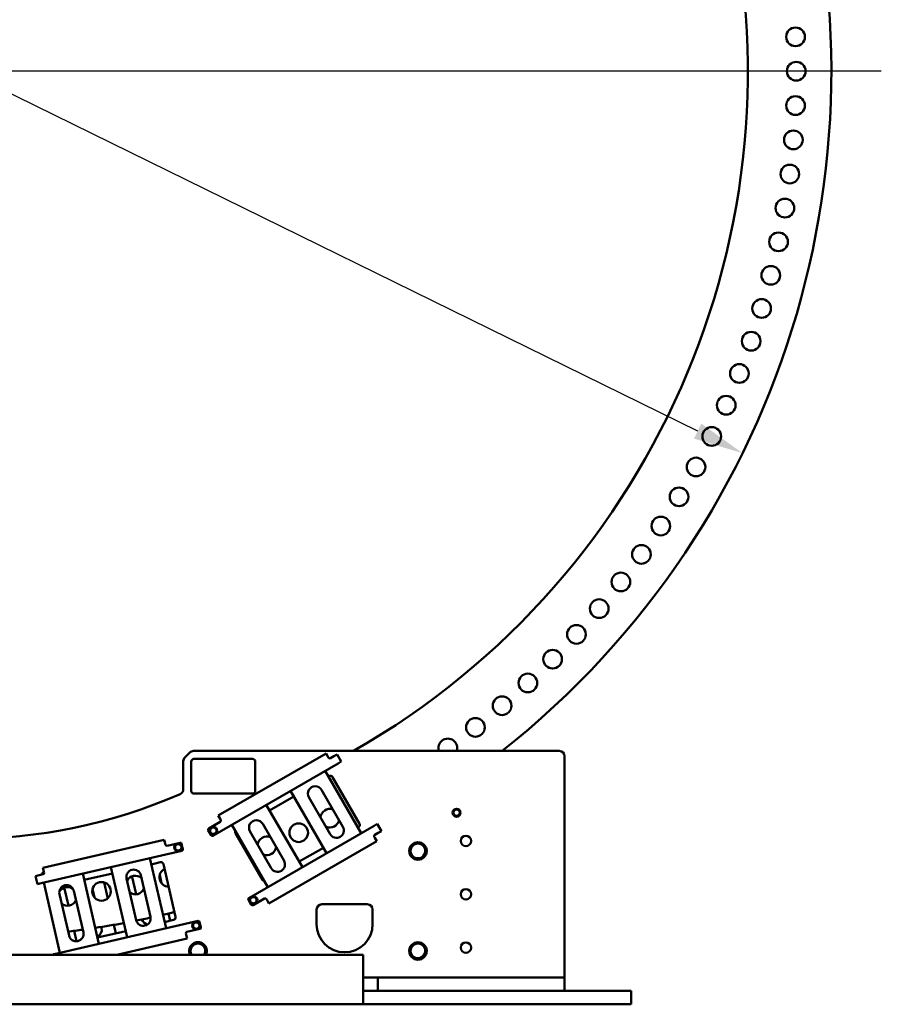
# Model space of a CAD drawing. Header units: millimetres. Extents: x 0 to 63075, y 0 to 44550.
# Tile 30 of 49: x 53822 to 57053, y 23304 to 26997. Entities that reach past the tile are written whole.
import ezdxf

# ---------------------------------------------------------------- set-up
doc = ezdxf.new("R2010")
doc.units = ezdxf.units.MM
doc.header["$LTSCALE"] = 75
for name, color, linetype, lineweight in [('Center Mark (ISO)', 7, 'Continuous', 25), ('Dimension (ISO)', 7, 'Continuous', 25), ('Visible (ISO)', 7, 'Continuous', 50)]:
    doc.layers.add(name, color=color, linetype=linetype, lineweight=lineweight)
doc.styles.add('Note Text (ISO)', font='tahoma.ttf')
doc.dimstyles.new('Default (ISO)', dxfattribs={"dimscale": 75, "dimtxt": 2, "dimasz": 2.5, "dimexe": 3.175, "dimexo": 0, "dimgap": 0.762, "dimtad": 1, "dimrnd": 1e-08, "dimtxsty": 'Note Text (ISO)', "dimcen": 0.09, "dimdle": 10, "dimclrd": 256, "dimclre": 256, "dimclrt": 256, "dimazin": 2, "dimtfac": 1, "dimtmove": 0, "dimatfit": 3, "dimfxl": 1, "dimtolj": 1, "dimtzin": 0, "dimlwd": -1, "dimlwe": -1, "dimarcsym": 0})

# ---------------------------------------------------------------- blocks, each defined once
blk = doc.blocks.new('*D11')
at = {"layer": 'Defpoints', "color": 0, "transparency": 16777216}
for p in [(50698.2, 28236.1), (56532.7, 25371.1)]:
    blk.add_point(p, dxfattribs=at)
at = {"layer": 'Dimension (ISO)', "transparency": 16777216}
for p, q in [((50698.2, 28236.1), (47907.1, 29606.7)), ((56364.4, 25453.7), (50866.5, 28153.5))]:
    blk.add_line(p, q, dxfattribs=at)
for points in [[(50880.3, 28181.5), (50852.7, 28125.4), (50698.2, 28236.1)], [(56378.2, 25481.8), (56350.6, 25425.7), (56532.7, 25371.1)]]:
    blk.add_solid(points, dxfattribs=at)
at = {"layer": 'Dimension (ISO)', "transparency": 16777216, "insert": (48183.5, 30040.1), "char_height": 150, "attachment_point": 1, "rotation": 333.8468, "style": 'Note Text (ISO)'}
blk.add_mtext('\\A1;\\fTahoma|b0|i0;\\H149.0446;∅6500\\P\\fTahoma|b0|i0;\\H149.0446;Up to Ø7000mm tower section', dxfattribs=at)

msp = doc.modelspace()

# ---------------------------------------------------------------- linework, layer by layer
at = {"layer": 'Center Mark (ISO)', "linetype": 'Continuous'}
msp.add_line((57052.9548, 26803.5925), (50177.9548, 26803.5925), dxfattribs=at)
at = {"layer": 'Visible (ISO)'}
for p, q in [((54441.3127, 24229.9952), (54459.597, 24248.2795)), ((54473.7391, 24254.1374), (55845.4548, 24254.1374)), ((54475.4548, 24224.1374), (54695.4548, 24224.1374)), ((54971.0595, 24245.1611), (54566.6257, 24011.6611)), ((54971.0595, 24245.1611), (54978.0595, 24233.0368)), ((54980.5595, 24228.7066), (54978.0595, 24233.0368)), ((55000.3801, 24234.3765), (54987.3897, 24226.8765)), ((55012.5044, 24241.3765), (55000.3801, 24234.3765)), ((55012.5044, 24241.3765), (55028.0044, 24214.5297)), ((55865.4548, 24234.1374), (55865.4548, 23404.1374)), ((54435.4548, 24215.8531), (54435.4548, 24110.6529)), ((54465.4548, 24104.1374), (54465.4548, 24214.1374)), ((55015.8801, 24207.5297), (54546.4943, 23936.5297)), ((54705.4548, 24214.1374), (54705.4548, 24104.1374)), ((55015.8801, 24207.5297), (55028.0044, 24214.5297)), ((55102.5698, 23945.8109), (54967.5698, 24179.6378)), ((54979.5698, 24158.8532), (54981.5477, 24159.9951)), ((54995.208, 24156.3349), (55096.208, 23981.3977)), ((54695.4548, 24094.1374), (54475.4548, 24094.1374)), ((54758.8616, 24031.4272), (54849.666, 24083.8532)), ((54837.666, 24104.6378), (54972.666, 23870.8109)), ((54986.3022, 23942.1923), (54906.3022, 24080.7564)), ((54953.9336, 24108.2564), (55033.9336, 23969.6923)), ((54881.8616, 23818.385), (54746.8616, 24052.2118)), ((54573.6257, 23999.5368), (54566.6257, 24011.6611)), ((54574.2956, 23988.3765), (54530.9943, 23963.3765)), ((54573.6257, 23999.5368), (54576.1257, 23995.2066)), ((54616.9577, 23977.2118), (54751.9577, 23743.385)), ((55150.8801, 23973.7029), (54681.4943, 23702.7029)), ((54733.2253, 23980.8304), (54813.2253, 23842.2664)), ((55092.5477, 23967.7375), (55090.5698, 23966.5955)), ((55163.0044, 23980.7029), (55150.8801, 23973.7029)), ((55163.0044, 23980.7029), (55178.5044, 23953.8561)), ((54529.1642, 23956.5464), (54539.6642, 23938.3599)), ((54732.4773, 23771.3977), (54631.4773, 23946.3349)), ((54765.5939, 23814.7664), (54685.5939, 23953.3304)), ((55154.0595, 23928.1958), (55151.5595, 23932.526)), ((55153.3897, 23939.3561), (55166.3801, 23946.8561)), ((55166.3801, 23946.8561), (55178.5044, 23953.8561)), ((54364.14, 23921.2292), (53909.1092, 23816.177)), ((54364.14, 23921.2292), (54367.2893, 23907.588)), ((54368.4141, 23902.7161), (54367.2893, 23907.588)), ((54423.1292, 23910.2166), (54374.4107, 23898.969)), ((54433.8498, 23886.0077), (54429.1258, 23906.4695)), ((54756.6257, 23682.5715), (55161.0595, 23916.0715)), ((54960.666, 23891.5955), (54869.8616, 23839.1696)), ((55154.0595, 23928.1958), (55161.0595, 23916.0715)), ((53901.9941, 23758.0876), (54430.1027, 23880.0111)), ((54164.1192, 23818.604), (54224.856, 23555.5241)), ((54371.0115, 23589.2667), (54310.2747, 23852.3467)), ((54315.6736, 23828.9618), (54349.2697, 23836.7181)), ((54361.263, 23829.2239), (54406.7031, 23632.4011)), ((53895.0206, 23788.2931), (53881.3794, 23785.1438)), ((53888.3529, 23754.9383), (53881.3794, 23785.1438)), ((53909.6362, 23791.6674), (53895.0206, 23788.2931)), ((53905.8241, 23794.8925), (53913.5098, 23796.6669)), ((53912.2585, 23802.5358), (53909.1092, 23816.177)), ((53912.2585, 23802.5358), (53913.3833, 23797.664)), ((54119.2842, 23531.1509), (54058.5475, 23794.2308)), ((54063.9463, 23770.846), (54169.518, 23795.2191)), ((54276.3645, 23788.0711), (54312.3566, 23632.1719)), ((54354.28, 23757.9131), (54347.0751, 23789.1209)), ((53888.3529, 23754.9383), (53901.9941, 23758.0876)), ((53912.392, 23760.4882), (53973.1287, 23497.4083)), ((54152.0736, 23701.5348), (54138.2753, 23761.3018)), ((54258.7663, 23619.7996), (54222.7741, 23775.6988)), ((54258.6193, 23716.6107), (54243.8541, 23780.5655)), ((54007.039, 23561.6838), (53971.0468, 23717.583)), ((53988.8349, 23741.7875), (54004.4405, 23674.192)), ((54024.6372, 23729.9553), (54060.6294, 23574.0561)), ((54095.0849, 23737.223), (54102.6988, 23704.2433)), ((54679.6642, 23695.8727), (54690.1642, 23677.6862)), ((54696.9943, 23675.8561), (54740.2956, 23700.8561)), ((54747.1257, 23699.026), (54749.6257, 23694.6958)), ((54756.6257, 23682.5715), (54749.6257, 23694.6958)), ((54955.4548, 23679.1374), (55125.4548, 23679.1374)), ((54386.6927, 23617.5183), (54380.3734, 23644.8903)), ((54935.4548, 23604.1374), (54935.4548, 23659.1374)), ((55145.4548, 23659.1374), (55145.4548, 23604.1374)), ((53962.7309, 23495.0077), (54490.8395, 23616.9312)), ((54182.3612, 23570.3447), (54175.0237, 23602.1268)), ((54399.2089, 23620.4079), (54365.6127, 23612.6516)), ((54501.56, 23592.7223), (54496.8361, 23613.1841)), ((54026.2647, 23579.6609), (54035.3264, 23540.4105)), ((54219.4572, 23578.909), (54113.8854, 23554.5358)), ((54128.0866, 23594.2766), (54129.1051, 23589.865)), ((54446.4721, 23564.6097), (54445.3473, 23569.4816)), ((54446.4721, 23564.6097), (54449.6214, 23550.9685)), ((54449.0944, 23575.4782), (54497.8129, 23586.7257)), ((54186.1326, 23490.1374), (54449.6214, 23550.9685)), ((52120.4548, 23490.1374), (55110.4548, 23490.1374)), ((53962.7309, 23495.0077), (53949.0897, 23491.8584)), ((53949.487, 23490.1374), (53949.0897, 23491.8584)), ((55110.4548, 23490.1374), (55110.4548, 23304.1374)), ((55145.4548, 23404.1374), (55110.4548, 23404.1374)), ((55165.4548, 23404.1374), (55145.4548, 23404.1374)), ((55165.4548, 23354.1374), (55165.4548, 23404.1374)), ((55165.4548, 23404.1374), (55185.4548, 23404.1374)), ((55325.1435, 23404.1374), (55185.4548, 23404.1374)), ((55325.1435, 23404.1374), (55343.0597, 23404.1374)), ((55343.0597, 23404.1374), (55387.85, 23404.1374)), ((55387.85, 23404.1374), (55405.7661, 23404.1374)), ((55845.4548, 23404.1374), (55405.7661, 23404.1374)), ((55845.4548, 23404.1374), (55865.4548, 23404.1374)), ((55865.4548, 23354.1374), (55865.4548, 23404.1374)), ((55145.4548, 23354.1374), (55110.4548, 23354.1374)), ((55165.4548, 23354.1374), (55145.4548, 23354.1374)), ((55165.4548, 23354.1374), (55185.4548, 23354.1374)), ((55325.1435, 23354.1374), (55185.4548, 23354.1374)), ((55343.0597, 23354.1374), (55325.1435, 23354.1374)), ((55387.85, 23354.1374), (55343.0597, 23354.1374)), ((55405.7661, 23354.1374), (55387.85, 23354.1374)), ((55845.4548, 23354.1374), (55405.7661, 23354.1374)), ((55845.4548, 23354.1374), (55865.4548, 23354.1374)), ((56115.4548, 23354.1374), (55865.4548, 23354.1374)), ((56115.4548, 23354.1374), (56115.4548, 23304.1374)), ((55110.4548, 23304.1374), (52120.4548, 23304.1374)), ((56115.4548, 23304.1374), (55110.4548, 23304.1374))]:
    msp.add_line(p, q, dxfattribs=at)
for centre, radius in [((56731.2909, 26932.4645), 35), ((56733.9548, 26803.5925), 35), ((56731.2909, 26674.7206), 35), ((56723.3036, 26546.0688), 35), ((56710.0066, 26417.8571), 35), ((56691.4226, 26290.3043), 35), ((56667.5833, 26163.6285), 35), ((56638.5296, 26038.046), 35), ((56604.3109, 25913.7715), 35), ((56564.9859, 25791.0172), 35), ((56520.6216, 25669.9929), 35), ((56471.294, 25550.9053), 35), ((56417.0871, 25433.958), 35), ((56358.0937, 25319.3506), 35), ((56294.4146, 25207.279), 35), ((56226.1585, 25097.9347), 35), ((56153.4421, 24991.5045), 35), ((56076.3895, 24888.1702), 35), ((55995.1325, 24788.1084), 35), ((55909.8099, 24691.4899), 35), ((55820.5673, 24598.48), 35), ((55727.5574, 24509.2375), 35), ((55630.939, 24423.9149), 35), ((55530.8772, 24342.6579), 35), ((55460.4548, 24022.783), 15), ((55460.4548, 24022.783), 14.25), ((54547.8376, 23955.2031), 15), ((54547.8376, 23955.2031), 14.25), ((54868.142, 23947.7534), 35), ((55495.4548, 23916.6374), 19.5), ((54416.385, 23892.7519), 15), ((54416.385, 23892.7519), 14.25), ((55315.4548, 23879.1374), 33), ((54128.7431, 23727.6248), 35), ((54698.3376, 23694.5295), 15), ((54698.3376, 23694.5295), 14.25), ((55495.4548, 23716.6374), 19.5), ((54484.0953, 23599.4665), 15), ((54484.0953, 23599.4665), 14.25), ((55315.4548, 23504.1374), 33), ((55495.4548, 23516.6374), 19.5)]:
    msp.add_circle(centre, radius, dxfattribs=at)
for centre, radius, start, end in [((53615.4548, 26803.5925), 3250, 308.3303697, 231.6696303), ((53615.4548, 26803.5925), 2937, 299.76748, 240.23252), ((55427.5429, 24265.6053), 35, 340.873454, 199.126546), ((54455.4548, 24215.8531), 20, 135, 180), ((54473.7391, 24234.1374), 20, 90, 135), ((54475.4548, 24214.1374), 10, 90, 180), ((54695.4548, 24214.1374), 10, 0, 90), ((54984.8897, 24231.2066), 5, 210, 300), ((55845.4548, 24234.1374), 20, 0, 90), ((54986.5477, 24151.3349), 10, 30, 120), ((54930.1179, 24094.5064), 27.5, 30, 210), ((53615.4548, 25949.1374), 2025, 246.4841657, 293.5158343), ((54415.4548, 24110.6529), 20, 293.5158343, 0), ((54475.4548, 24104.1374), 10, 180, 270), ((54695.4548, 24104.1374), 10, 270, 0), ((54985.0894, 24001.9603), 35, 71.6162083, 175.4688701), ((55460.4548, 24022.783), 12, 129.8985635, 189.8985635), ((55460.4548, 24022.783), 12, 189.8985635, 249.8985635), ((55460.4548, 24022.783), 12, 69.8985635, 129.8985635), ((55460.4548, 24022.783), 12, 249.8985635, 309.8985635), ((55460.4548, 24022.783), 12, 9.8985635, 69.8985635), ((55460.4548, 24022.783), 12, 309.8985635, 9.8985635), ((54547.8376, 23955.2031), 12, 119.1516506, 179.1516506), ((54547.8376, 23955.2031), 12, 59.1516506, 119.1516506), ((54547.8376, 23955.2031), 12, 359.1516506, 59.1516506), ((54571.7956, 23992.7066), 5, 300, 30), ((54709.4096, 23967.0804), 27.5, 30, 210), ((54985.0894, 24001.9603), 35, 244.5311299, 348.3837917), ((55010.1179, 23955.9423), 27.5, 210, 30), ((55087.5477, 23976.3977), 10, 300, 30), ((54533.4943, 23959.0464), 5, 120, 210), ((54547.8376, 23955.2031), 12, 179.1516506, 239.1516506), ((54543.9943, 23940.8599), 5, 210, 300), ((54547.8376, 23955.2031), 12, 239.1516506, 299.1516506), ((54547.8376, 23955.2031), 12, 299.1516506, 359.1516506), ((54640.1375, 23951.3349), 10, 165.5270377, 210), ((54749.0544, 23898.4257), 35, 68.22922, 171.8028043), ((55155.8897, 23935.026), 5, 120, 210), ((54373.2859, 23903.8409), 5, 193, 283), ((54416.385, 23892.7519), 12, 172.4996852, 232.4996852), ((54416.385, 23892.7519), 12, 112.4996852, 172.4996852), ((54416.385, 23892.7519), 12, 52.4996852, 112.4996852), ((54424.2539, 23905.3447), 5, 13, 103), ((54416.385, 23892.7519), 12, 352.4996852, 52.4996852), ((54749.0544, 23898.4257), 35, 248.1971957, 351.77078), ((55315.4548, 23879.1374), 31.75, 120.013333, 179.986667), ((55315.4548, 23879.1374), 27.5, 150, 210), ((55315.4548, 23879.1374), 27.5, 90, 150), ((55315.4548, 23879.1374), 31.75, 60.013333, 119.986667), ((55315.4548, 23879.1374), 27.5, 30, 90), ((55315.4548, 23879.1374), 31.75, 0.013333, 59.986667), ((55315.4548, 23879.1374), 27.5, 330, 30), ((54416.385, 23892.7519), 12, 232.4996852, 292.4996852), ((54416.385, 23892.7519), 12, 292.4996852, 352.4996852), ((54428.9779, 23884.883), 5, 283, 13), ((55315.4548, 23879.1374), 31.75, 180.013333, 239.986667), ((55315.4548, 23879.1374), 27.5, 210, 270), ((55315.4548, 23879.1374), 27.5, 270, 330), ((55315.4548, 23879.1374), 31.75, 300.013333, 359.986667), ((54351.5193, 23826.9744), 10, 13, 103), ((54789.4096, 23828.5164), 27.5, 210, 30), ((55315.4548, 23879.1374), 31.75, 240.013333, 299.986667), ((53915.3871, 23791.9688), 10, 163, 187.2608295), ((53915.3871, 23791.9688), 10, 106.8495005, 163), ((53908.5114, 23796.5392), 5, 283, 13), ((54249.5693, 23781.885), 27.5, 13, 193), ((54255.4189, 23751.464), 35, 48.0763442, 151.8545352), ((54270.6493, 23786.7517), 27.5, 185.1477354, 193), ((54381.0013, 23780.5178), 35, 116.6775192, 269.3224808), ((53997.842, 23723.7692), 27.5, 13, 193), ((54001.1903, 23709.0408), 35, 54.0408222, 151.5746641), ((54741.1375, 23776.3977), 10, 210, 254.4729623), ((54255.4189, 23751.464), 35, 234.1454648, 337.9236558), ((54001.1903, 23709.0408), 35, 231.3471361, 334.9211135), ((54683.9943, 23698.3727), 5, 120, 210), ((54698.3376, 23694.5295), 12, 179.1516506, 239.1516506), ((54698.3376, 23694.5295), 12, 119.1516506, 179.1516506), ((54694.4943, 23680.1862), 5, 210, 300), ((54698.3376, 23694.5295), 12, 239.1516506, 299.1516506), ((54698.3376, 23694.5295), 12, 59.1516506, 119.1516506), ((54698.3376, 23694.5295), 12, 299.1516506, 359.1516506), ((54698.3376, 23694.5295), 12, 359.1516506, 59.1516506), ((54742.7956, 23696.526), 5, 30, 120), ((54955.4548, 23659.1374), 20, 90, 180), ((55125.4548, 23659.1374), 20, 0, 90), ((53615.4548, 26803.5925), 3250, 283.2314021, 284.015612), ((53615.4548, 26803.5925), 3250, 278.6727375, 280.586267), ((54285.5615, 23625.9858), 27.5, 193, 13), ((53615.4548, 26803.5925), 3250, 281.4253006, 282.3912673), ((54306.6415, 23630.8525), 27.5, 197.9859059, 259.8366061), ((54396.9594, 23630.1516), 10, 283, 13), ((54484.0953, 23599.4665), 12, 172.4996852, 232.4996852), ((54484.0953, 23599.4665), 12, 112.4996852, 172.4996852), ((54484.0953, 23599.4665), 12, 52.4996852, 112.4996852), ((54484.0953, 23599.4665), 12, 292.4996852, 352.4996852), ((54491.9642, 23612.0594), 5, 13, 103), ((54484.0953, 23599.4665), 12, 352.4996852, 52.4996852), ((55040.4548, 23604.1374), 105, 180, 0), ((53615.4548, 26803.5925), 3250, 276.8580732, 277.8324473), ((54033.8342, 23567.8699), 27.5, 193, 13), ((54102.3099, 23583.6788), 27.5, 292.8894163, 13), ((54450.2192, 23570.6063), 5, 103, 193), ((54484.0953, 23599.4665), 12, 232.4996852, 292.4996852), ((54496.6882, 23591.5976), 5, 283, 13), ((54490.4548, 23504.1374), 33, 334.8972792, 205.1027208), ((54490.4548, 23504.1374), 31.75, 120.013333, 179.986667), ((54490.4548, 23504.1374), 27.5, 90, 150), ((54490.4548, 23504.1374), 31.75, 60.013333, 119.986667), ((54490.4548, 23504.1374), 27.5, 30, 90), ((54490.4548, 23504.1374), 31.75, 0.013333, 59.986667), ((55315.4548, 23504.1374), 31.75, 120.013333, 179.986667), ((55315.4548, 23504.1374), 27.5, 90, 150), ((55315.4548, 23504.1374), 31.75, 60.013333, 119.986667), ((55315.4548, 23504.1374), 27.5, 30, 90), ((55315.4548, 23504.1374), 31.75, 0.013333, 59.986667), ((54490.4548, 23504.1374), 31.75, 180.013333, 206.1641839), ((54490.4548, 23504.1374), 27.5, 150, 210), ((54490.4548, 23504.1374), 27.5, 210, 210.6032946), ((54490.4548, 23504.1374), 27.5, 329.3967054, 330), ((54490.4548, 23504.1374), 27.5, 330, 30), ((54490.4548, 23504.1374), 31.75, 333.8358161, 359.986667), ((55315.4548, 23504.1374), 31.75, 180.013333, 239.986667), ((55315.4548, 23504.1374), 27.5, 150, 210), ((55315.4548, 23504.1374), 27.5, 210, 270), ((55315.4548, 23504.1374), 27.5, 270, 330), ((55315.4548, 23504.1374), 31.75, 300.013333, 359.986667), ((55315.4548, 23504.1374), 27.5, 330, 30), ((55315.4548, 23504.1374), 31.75, 240.013333, 299.986667)]:
    msp.add_arc(centre, radius, start, end, dxfattribs=at)
for points, weights in [([(55447.4425, 24027.5452), (55450.2909, 24029.9268), (55452.7577, 24031.9892)], [1, 1.0379548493, 1]), ([(55448.6335, 24020.7202), (55448.0807, 24023.8877), (55447.4425, 24027.5452)], [1, 1.0379548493, 1]), ([(55449.8245, 24013.8951), (55449.1862, 24017.5526), (55448.6335, 24020.7202)], [1, 1.0379548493, 1]), ([(55456.3306, 24011.514), (55453.3111, 24012.6191), (55449.8245, 24013.8951)], [1, 1.0379548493, 1]), ([(55452.7577, 24031.9892), (55455.2245, 24034.0517), (55458.0729, 24036.4332)], [1, 1.0379548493, 1]), ([(55462.8368, 24009.1329), (55459.3502, 24010.4089), (55456.3306, 24011.514)], [1, 1.0379548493, 1]), ([(55458.0729, 24036.4332), (55461.5595, 24035.1571), (55464.579, 24034.0521)], [1, 1.0379548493, 1]), ([(55468.152, 24013.5769), (55465.6852, 24011.5144), (55462.8368, 24009.1329)], [1, 1.0379548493, 1]), ([(55464.579, 24034.0521), (55467.5986, 24032.947), (55471.0852, 24031.6709)], [1, 1.0379548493, 1]), ([(55473.4672, 24018.0208), (55470.6188, 24015.6393), (55468.152, 24013.5769)], [1, 1.0379548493, 1]), ([(55471.0852, 24031.6709), (55471.7235, 24028.0134), (55472.2762, 24024.8459)], [1, 1.0379548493, 1]), ([(55472.2762, 24024.8459), (55472.8289, 24021.6784), (55473.4672, 24018.0208)], [1, 1.0379548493, 1]), ([(54535.9414, 23962.3082), (54539.184, 23964.1168), (54541.9921, 23965.6831)], [1, 1.0379548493, 1]), ([(54541.9921, 23965.6831), (54544.8002, 23967.2494), (54548.0427, 23969.058)], [1, 1.0379548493, 1]), ([(54548.0427, 23969.058), (54551.2303, 23967.1542), (54553.9908, 23965.5055)], [1, 1.0379548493, 1]), ([(54553.9908, 23965.5055), (54556.7513, 23963.8567), (54559.9388, 23961.9529)], [1, 1.0379548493, 1]), ([(54535.7363, 23948.4533), (54535.7913, 23952.1658), (54535.8389, 23955.3808)], [1, 1.0379548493, 1]), ([(54541.6843, 23944.9008), (54538.9238, 23946.5495), (54535.7363, 23948.4533)], [1, 1.0379548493, 1]), ([(54535.8389, 23955.3808), (54535.8865, 23958.5958), (54535.9414, 23962.3082)], [1, 1.0379548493, 1]), ([(54547.6324, 23941.3482), (54544.4448, 23943.252), (54541.6843, 23944.9008)], [1, 1.0379548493, 1]), ([(54553.683, 23944.7231), (54550.8749, 23943.1568), (54547.6324, 23941.3482)], [1, 1.0379548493, 1]), ([(54559.7337, 23948.098), (54556.4911, 23946.2894), (54553.683, 23944.7231)], [1, 1.0379548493, 1]), ([(54559.8362, 23955.0255), (54559.7886, 23951.8104), (54559.7337, 23948.098)], [1, 1.0379548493, 1]), ([(54559.9388, 23961.9529), (54559.8838, 23958.2405), (54559.8362, 23955.0255)], [1, 1.0379548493, 1]), ([(54403.5834, 23887.4493), (54404.068, 23891.1304), (54404.4877, 23894.3182)], [1, 1.0379548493, 1]), ([(54404.4877, 23894.3182), (54404.9074, 23897.5061), (54405.3921, 23901.1872)], [1, 1.0379548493, 1]), ([(54405.3921, 23901.1872), (54408.8223, 23902.608), (54411.7929, 23903.8384)], [1, 1.0379548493, 1]), ([(54411.7929, 23903.8384), (54414.7635, 23905.0689), (54418.1937, 23906.4897)], [1, 1.0379548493, 1]), ([(54418.1937, 23906.4897), (54421.1393, 23904.2295), (54423.6902, 23902.2721)], [1, 1.0379548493, 1]), ([(54423.6902, 23902.2721), (54426.2412, 23900.3146), (54429.1867, 23898.0544)], [1, 1.0379548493, 1]), ([(54429.1867, 23898.0544), (54428.7021, 23894.3734), (54428.2824, 23891.1855)], [1, 1.0379548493, 1]), ([(55283.7006, 23879.1374), (55287.9548, 23886.506), (55291.6391, 23892.8874)], [1, 1.0379548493, 1]), ([(55291.6391, 23892.8874), (55295.3234, 23899.2688), (55299.5777, 23906.6374)], [1, 1.0379548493, 1]), ([(55299.5777, 23906.6374), (55308.0862, 23906.6374), (55315.4548, 23906.6374)], [1, 1.0379548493, 1]), ([(55315.4548, 23906.6374), (55322.8234, 23906.6374), (55331.332, 23906.6374)], [1, 1.0379548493, 1]), ([(55331.332, 23906.6374), (55335.5862, 23899.2688), (55339.2705, 23892.8874)], [1, 1.0379548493, 1]), ([(55339.2705, 23892.8874), (55342.9548, 23886.506), (55347.2091, 23879.1374)], [1, 1.0379548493, 1]), ([(54409.0799, 23883.2317), (54406.5289, 23885.1891), (54403.5834, 23887.4493)], [1, 1.0379548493, 1]), ([(54414.5763, 23879.014), (54411.6308, 23881.2742), (54409.0799, 23883.2317)], [1, 1.0379548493, 1]), ([(54420.9772, 23881.6653), (54418.0065, 23880.4348), (54414.5763, 23879.014)], [1, 1.0379548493, 1]), ([(54427.378, 23884.3166), (54423.9478, 23882.8957), (54420.9772, 23881.6653)], [1, 1.0379548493, 1]), ([(54428.2824, 23891.1855), (54427.8627, 23887.9976), (54427.378, 23884.3166)], [1, 1.0379548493, 1]), ([(55291.6391, 23865.3874), (55287.9548, 23871.7688), (55283.7006, 23879.1374)], [1, 1.0379548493, 1]), ([(55299.5777, 23851.6374), (55295.3234, 23859.006), (55291.6391, 23865.3874)], [1, 1.0379548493, 1]), ([(55339.2705, 23865.3874), (55335.5862, 23859.006), (55331.332, 23851.6374)], [1, 1.0379548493, 1]), ([(55347.2091, 23879.1374), (55342.9548, 23871.7688), (55339.2705, 23865.3874)], [1, 1.0379548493, 1]), ([(55315.4548, 23851.6374), (55308.0862, 23851.6374), (55299.5777, 23851.6374)], [1, 1.0379548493, 1]), ([(55331.332, 23851.6374), (55322.8234, 23851.6374), (55315.4548, 23851.6374)], [1, 1.0379548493, 1]), ([(54692.4921, 23705.0095), (54695.3002, 23706.5758), (54698.5427, 23708.3844)], [1, 1.0379548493, 1]), ([(54698.5427, 23708.3844), (54701.7303, 23706.4806), (54704.4908, 23704.8318)], [1, 1.0379548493, 1]), ([(54686.2363, 23687.7797), (54686.2913, 23691.4921), (54686.3389, 23694.7071)], [1, 1.0379548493, 1]), ([(54692.1843, 23684.2271), (54689.4238, 23685.8759), (54686.2363, 23687.7797)], [1, 1.0379548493, 1]), ([(54686.3389, 23694.7071), (54686.3865, 23697.9222), (54686.4414, 23701.6346)], [1, 1.0379548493, 1]), ([(54686.4414, 23701.6346), (54689.684, 23703.4432), (54692.4921, 23705.0095)], [1, 1.0379548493, 1]), ([(54698.1324, 23680.6746), (54694.9448, 23682.5784), (54692.1843, 23684.2271)], [1, 1.0379548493, 1]), ([(54704.183, 23684.0495), (54701.3749, 23682.4832), (54698.1324, 23680.6746)], [1, 1.0379548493, 1]), ([(54710.2337, 23687.4244), (54706.9911, 23685.6158), (54704.183, 23684.0495)], [1, 1.0379548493, 1]), ([(54704.4908, 23704.8318), (54707.2513, 23703.1831), (54710.4388, 23701.2792)], [1, 1.0379548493, 1]), ([(54710.3362, 23694.3518), (54710.2886, 23691.1368), (54710.2337, 23687.4244)], [1, 1.0379548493, 1]), ([(54710.4388, 23701.2792), (54710.3838, 23697.5668), (54710.3362, 23694.3518)], [1, 1.0379548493, 1]), ([(54471.2936, 23594.1639), (54471.7783, 23597.845), (54472.198, 23601.0329)], [1, 1.0379548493, 1]), ([(54472.198, 23601.0329), (54472.6177, 23604.2207), (54473.1023, 23607.9018)], [1, 1.0379548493, 1]), ([(54473.1023, 23607.9018), (54476.5325, 23609.3226), (54479.5032, 23610.5531)], [1, 1.0379548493, 1]), ([(54479.5032, 23610.5531), (54482.4738, 23611.7835), (54485.904, 23613.2043)], [1, 1.0379548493, 1]), ([(54485.904, 23613.2043), (54488.8496, 23610.9441), (54491.4005, 23608.9867)], [1, 1.0379548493, 1]), ([(54491.4005, 23608.9867), (54493.9514, 23607.0293), (54496.897, 23604.769)], [1, 1.0379548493, 1]), ([(54495.9926, 23597.9001), (54495.5729, 23594.7122), (54495.0883, 23591.0312)], [1, 1.0379548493, 1]), ([(54496.897, 23604.769), (54496.4124, 23601.088), (54495.9926, 23597.9001)], [1, 1.0379548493, 1]), ([(54476.7901, 23589.9463), (54474.2392, 23591.9037), (54471.2936, 23594.1639)], [1, 1.0379548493, 1]), ([(54482.2866, 23585.7286), (54479.3411, 23587.9889), (54476.7901, 23589.9463)], [1, 1.0379548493, 1]), ([(54488.6875, 23588.3799), (54485.7168, 23587.1494), (54482.2866, 23585.7286)], [1, 1.0379548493, 1]), ([(54495.0883, 23591.0312), (54491.6581, 23589.6104), (54488.6875, 23588.3799)], [1, 1.0379548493, 1]), ([(54466.6391, 23517.8874), (54470.3234, 23524.2688), (54474.5777, 23531.6374)], [1, 1.0379548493, 1]), ([(54474.5777, 23531.6374), (54483.0862, 23531.6374), (54490.4548, 23531.6374)], [1, 1.0379548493, 1]), ([(54490.4548, 23531.6374), (54497.8234, 23531.6374), (54506.332, 23531.6374)], [1, 1.0379548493, 1]), ([(54506.332, 23531.6374), (54510.5862, 23524.2688), (54514.2705, 23517.8874)], [1, 1.0379548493, 1]), ([(55291.6391, 23517.8874), (55295.3234, 23524.2688), (55299.5777, 23531.6374)], [1, 1.0379548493, 1]), ([(55299.5777, 23531.6374), (55308.0862, 23531.6374), (55315.4548, 23531.6374)], [1, 1.0379548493, 1]), ([(55315.4548, 23531.6374), (55322.8234, 23531.6374), (55331.332, 23531.6374)], [1, 1.0379548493, 1]), ([(55331.332, 23531.6374), (55335.5862, 23524.2688), (55339.2705, 23517.8874)], [1, 1.0379548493, 1]), ([(54458.7006, 23504.1374), (54462.9548, 23511.506), (54466.6391, 23517.8874)], [1, 1.0379548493, 1]), ([(54466.6391, 23490.3874), (54462.9548, 23496.7688), (54458.7006, 23504.1374)], [1, 1.0379548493, 1]), ([(54466.7835, 23490.1374), (54466.7113, 23490.2624), (54466.6391, 23490.3874)], [1.00140647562, 1.00071677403, 1]), ([(54514.2705, 23490.3874), (54514.1984, 23490.2624), (54514.1262, 23490.1374)], [1, 1.00071677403, 1.00140647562]), ([(54514.2705, 23517.8874), (54517.9548, 23511.506), (54522.2091, 23504.1374)], [1, 1.0379548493, 1]), ([(54522.2091, 23504.1374), (54517.9548, 23496.7688), (54514.2705, 23490.3874)], [1, 1.0379548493, 1]), ([(55283.7006, 23504.1374), (55287.9548, 23511.506), (55291.6391, 23517.8874)], [1, 1.0379548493, 1]), ([(55291.6391, 23490.3874), (55287.9548, 23496.7688), (55283.7006, 23504.1374)], [1, 1.0379548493, 1]), ([(55299.5777, 23476.6374), (55295.3234, 23484.006), (55291.6391, 23490.3874)], [1, 1.0379548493, 1]), ([(55339.2705, 23490.3874), (55335.5862, 23484.006), (55331.332, 23476.6374)], [1, 1.0379548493, 1]), ([(55339.2705, 23517.8874), (55342.9548, 23511.506), (55347.2091, 23504.1374)], [1, 1.0379548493, 1]), ([(55347.2091, 23504.1374), (55342.9548, 23496.7688), (55339.2705, 23490.3874)], [1, 1.0379548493, 1]), ([(55315.4548, 23476.6374), (55308.0862, 23476.6374), (55299.5777, 23476.6374)], [1, 1.0379548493, 1]), ([(55331.332, 23476.6374), (55322.8234, 23476.6374), (55315.4548, 23476.6374)], [1, 1.0379548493, 1])]:
    msp.add_rational_spline(points, weights, degree=2, dxfattribs=at)

# ---------------------------------------------------------------- dimensions: what is measured, and where the dimension line sits
at = {"layer": 'Dimension (ISO)'}
dim = msp.add_diameter_dim_2p(p1=(56532.7158, 25371.0814), p2=(50698.1938, 28236.1037), text='\\fTahoma|b0|i0;\\H149.0446;<>\\P\\fTahoma|b0|i0;\\H149.0446;Up to Ø7000mm tower section', dimstyle='Default (ISO)', override={"dimgap": 0.762, "dimdec": 2, "dimlfac": 1, "dimtol": 0, "dimlim": 0, "dimtp": 0, "dimtm": 0, "dimtdec": 2, "dimatfit": 2, "dimtvp": -0.25}, dxfattribs=at)
dim.commit()
dim.dimension.update_dxf_attribs({"geometry": '*D11', "text_midpoint": (49189.69, 28976.8494), "dimtype": 163})

doc.saveas('drawing.dxf')
